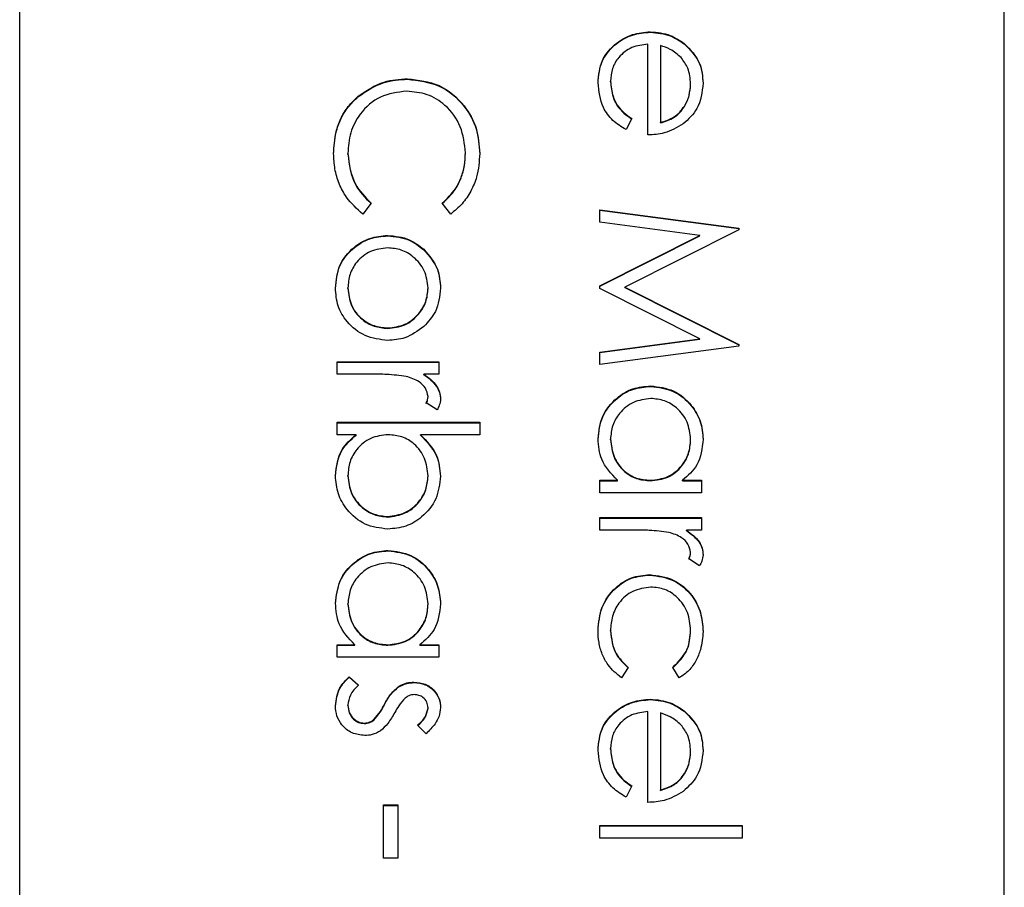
# Model space of a CAD drawing. Header units: millimetres. Extents: x 179 to 1964, y 94 to 1575.
# Tile 23 of 34: x 1778 to 1784, y 950.01 to 955.3. Entities that reach past the tile are written whole.
import ezdxf

# ---------------------------------------------------------------- set-up
doc = ezdxf.new("R2010")
doc.units = ezdxf.units.MM

msp = doc.modelspace()

# ---------------------------------------------------------------- linework, layer by layer
at = {"color": 7, "linetype": 'Continuous', "lineweight": 25}
for p, q in [((1778.0041, 925.3152), (1778.0041, 985.2934)), ((1784.0041, 927.3144), (1784.0041, 983.2941)), ((1781.8468, 955.2276), (1781.8468, 955.2303)), ((1781.8322, 954.601), (1781.8322, 955.1544)), ((1781.9082, 955.1464), (1781.9082, 954.6769)), ((1782.0534, 955.1564), (1782.0534, 955.1591)), ((1780.3674, 954.941), (1780.3674, 954.9437)), ((1781.6043, 954.926), (1781.6043, 954.9287)), ((1782.0927, 954.9108), (1782.0927, 954.9134)), ((1780.0655, 954.8337), (1780.0655, 954.8364)), ((1781.7345, 954.701), (1781.6991, 954.6335)), ((1781.9082, 954.6742), (1781.9082, 954.6769)), ((1780.0043, 954.4851), (1780.0043, 954.4878)), ((1780.7207, 954.4903), (1780.7207, 954.493)), ((1780.1454, 954.1855), (1780.095, 954.119)), ((1780.6305, 954.119), (1780.5796, 954.1855)), ((1781.5391, 954.1452), (1782.3858, 954.0335)), ((1781.5391, 954.0688), (1781.5391, 954.1452)), ((1781.5391, 954.1426), (1782.3858, 954.0308)), ((1782.1497, 953.9879), (1781.5391, 954.0688)), ((1782.3858, 954.0227), (1781.6911, 953.6732)), ((1782.3858, 954.0335), (1782.3858, 954.0227)), ((1780.2468, 953.9861), (1780.2468, 953.9888)), ((1781.5391, 953.6812), (1782.1497, 953.9879)), ((1781.5391, 953.6785), (1782.1497, 953.9852)), ((1782.1497, 953.9852), (1782.1497, 953.9879)), ((1780.4663, 953.9014), (1780.4663, 953.904)), ((1780.0043, 953.666), (1780.0043, 953.6687)), ((1780.4927, 953.666), (1780.4927, 953.6687)), ((1781.5391, 953.6641), (1781.5391, 953.6812)), ((1782.1484, 953.3586), (1781.5391, 953.6641)), ((1781.6911, 953.6732), (1782.3858, 953.3247)), ((1781.6911, 953.6705), (1781.6911, 953.6732)), ((1781.6911, 953.6705), (1782.3858, 953.322)), ((1780.2463, 953.4219), (1780.2463, 953.4246)), ((1781.5391, 953.2775), (1782.1484, 953.3586)), ((1781.5391, 953.2748), (1782.1484, 953.3559)), ((1782.1484, 953.3559), (1782.1484, 953.3586)), ((1782.3858, 953.3136), (1781.5391, 953.2012)), ((1782.3858, 953.3247), (1782.3858, 953.3136)), ((1781.5391, 953.2012), (1781.5391, 953.2775)), ((1779.9391, 953.1425), (1779.9391, 953.2184)), ((1779.9391, 953.2184), (1780.5579, 953.2184)), ((1779.9391, 953.2157), (1780.5579, 953.2157)), ((1780.5579, 953.2184), (1780.5579, 953.1425)), ((1780.1471, 953.1425), (1779.9391, 953.1425)), ((1780.5579, 953.1425), (1780.4668, 953.1425)), ((1780.4668, 953.1398), (1780.4668, 953.1425)), ((1781.8502, 953.0683), (1781.8502, 953.071)), ((1780.4927, 953.0033), (1780.4927, 953.006)), ((1780.5475, 952.9254), (1780.4817, 952.9672)), ((1779.9391, 952.8495), (1780.8075, 952.8495)), ((1779.9391, 952.7735), (1779.9391, 952.8495)), ((1779.9391, 952.8468), (1780.8075, 952.8468)), ((1780.8075, 952.8495), (1780.8075, 952.7735)), ((1780.0536, 952.7735), (1779.9391, 952.7735)), ((1780.0536, 952.7708), (1780.0536, 952.7735)), ((1780.8075, 952.7735), (1780.4456, 952.7735)), ((1780.4456, 952.7708), (1780.4456, 952.7735)), ((1781.6043, 952.7431), (1781.6043, 952.7458)), ((1782.0927, 952.7425), (1782.0927, 952.7452)), ((1780.0043, 952.5216), (1780.0043, 952.5243)), ((1780.4927, 952.5204), (1780.4927, 952.5231)), ((1781.5391, 952.4959), (1781.6462, 952.4959)), ((1781.5391, 952.42), (1781.5391, 952.4959)), ((1781.5391, 952.4932), (1781.6462, 952.4932)), ((1781.6462, 952.4932), (1781.6462, 952.4959)), ((1781.8471, 952.4932), (1781.8471, 952.4959)), ((1782.0434, 952.4959), (1782.1579, 952.4959)), ((1782.0434, 952.4932), (1782.0434, 952.4959)), ((1782.0434, 952.4932), (1782.1579, 952.4932)), ((1782.1579, 952.4959), (1782.1579, 952.42)), ((1782.1579, 952.42), (1781.5391, 952.42)), ((1780.2473, 952.2717), (1780.2473, 952.2744)), ((1781.5391, 952.1921), (1781.5391, 952.2681)), ((1781.5391, 952.2681), (1782.1579, 952.2681)), ((1781.5391, 952.2654), (1782.1579, 952.2654)), ((1782.1579, 952.2681), (1782.1579, 952.1921)), ((1781.7471, 952.1921), (1781.5391, 952.1921)), ((1782.1579, 952.1921), (1782.0668, 952.1921)), ((1782.0668, 952.1894), (1782.0668, 952.1921)), ((1780.2502, 952.0655), (1780.2502, 952.0682)), ((1782.0927, 952.0529), (1782.0927, 952.0556)), ((1782.1475, 951.9751), (1782.0817, 952.0168)), ((1781.8434, 951.9181), (1781.8434, 951.9208)), ((1780.0043, 951.7404), (1780.0043, 951.743)), ((1780.4927, 951.7397), (1780.4927, 951.7424)), ((1781.6043, 951.577), (1781.6043, 951.5797)), ((1782.0927, 951.5775), (1782.0927, 951.5802)), ((1779.9391, 951.4931), (1780.0462, 951.4931)), ((1779.9391, 951.4172), (1779.9391, 951.4931)), ((1779.9391, 951.4904), (1780.0462, 951.4904)), ((1780.0462, 951.4904), (1780.0462, 951.4931)), ((1780.2471, 951.4904), (1780.2471, 951.4931)), ((1780.4434, 951.4931), (1780.5579, 951.4931)), ((1780.4434, 951.4904), (1780.4434, 951.4931)), ((1780.4434, 951.4904), (1780.5579, 951.4904)), ((1780.5579, 951.4931), (1780.5579, 951.4172)), ((1780.5579, 951.4172), (1779.9391, 951.4172)), ((1781.7128, 951.3551), (1781.6711, 951.2915)), ((1782.0237, 951.2915), (1781.9842, 951.3551)), ((1780.0121, 951.2978), (1780.0694, 951.2475)), ((1780.0121, 951.2951), (1780.0121, 951.2978)), ((1780.0121, 951.2951), (1780.0694, 951.2448)), ((1780.4064, 951.2626), (1780.4064, 951.2653)), ((1780.3111, 951.2343), (1780.3111, 951.237)), ((1780.0043, 951.1222), (1780.0043, 951.1249)), ((1780.2266, 951.1276), (1780.2266, 951.1303)), ((1781.8468, 951.1586), (1781.8468, 951.1613)), ((1780.4927, 951.1063), (1780.4927, 951.109)), ((1781.8322, 950.5319), (1781.8322, 951.0853)), ((1781.9082, 951.0774), (1781.9082, 950.6079)), ((1782.0534, 951.0874), (1782.0534, 951.0901)), ((1780.1038, 951.013), (1780.1038, 951.0157)), ((1780.1628, 951.0339), (1780.1628, 951.0366)), ((1780.4807, 950.9506), (1780.4276, 951.0021)), ((1781.6043, 950.857), (1781.6043, 950.8597)), ((1782.0927, 950.8417), (1782.0927, 950.8444)), ((1781.7345, 950.632), (1781.6991, 950.5645)), ((1781.9082, 950.6052), (1781.9082, 950.6079)), ((1780.2214, 950.191), (1780.2214, 950.5166)), ((1780.2214, 950.5166), (1780.3082, 950.5166)), ((1780.2214, 950.5139), (1780.3082, 950.5139)), ((1780.3082, 950.5166), (1780.3082, 950.191)), ((1781.5391, 950.3149), (1781.5391, 950.3909)), ((1781.5391, 950.3909), (1782.4075, 950.3909)), ((1781.5391, 950.3882), (1782.4075, 950.3882)), ((1782.4075, 950.3909), (1782.4075, 950.3149)), ((1782.4075, 950.3149), (1781.5391, 950.3149)), ((1780.3082, 950.191), (1780.2214, 950.191))]:
    msp.add_line(p, q, dxfattribs=at)
for points, knots in [([(1781.5283, 954.9192), (1781.5325, 954.9663), (1781.541, 955.0602), (1781.6313, 955.1614), (1781.737, 955.2202), (1781.8102, 955.2269), (1781.8468, 955.2303)], [0, 0, 0, 0, 0.279885, 0.558859, 0.779462, 1, 1, 1, 1]), ([(1781.5283, 954.9165), (1781.5325, 954.9636), (1781.541, 955.0575), (1781.6313, 955.1587), (1781.737, 955.2175), (1781.8102, 955.2243), (1781.8468, 955.2276)], [0, 0, 0, 0, 0.279885, 0.558859, 0.779462, 1, 1, 1, 1]), ([(1781.8468, 955.2303), (1781.8888, 955.2266), (1781.964, 955.2198), (1782.026, 955.1777), (1782.0534, 955.1591)], [0, 0, 0, 0, 0.5594271, 1, 1, 1, 1]), ([(1781.8468, 955.2276), (1781.8888, 955.2239), (1781.964, 955.2171), (1782.026, 955.175), (1782.0534, 955.1564)], [0, 0, 0, 0, 0.559427, 1, 1, 1, 1]), ([(1781.8322, 955.1544), (1781.7987, 955.1505), (1781.7317, 955.1427), (1781.6559, 955.0828), (1781.6107, 955.0078), (1781.6064, 954.9551), (1781.6043, 954.9287)], [0, 0, 0, 0, 0.279963, 0.559359, 0.779526, 1, 1, 1, 1]), ([(1782.0347, 955.0728), (1782.0138, 955.0913), (1781.9764, 955.1243), (1781.9291, 955.1396), (1781.9082, 955.1464)], [0, 0, 0, 0, 0.558795, 1, 1, 1, 1]), ([(1782.0534, 955.1591), (1782.0908, 955.1211), (1782.1577, 955.0532), (1782.1653, 954.9589), (1782.1687, 954.9173)], [0, 0, 0, 0, 0.558577, 1, 1, 1, 1]), ([(1782.0534, 955.1564), (1782.0908, 955.1184), (1782.1577, 955.0505), (1782.1653, 954.9562), (1782.1687, 954.9147)], [0, 0, 0, 0, 0.558577, 1, 1, 1, 1]), ([(1782.0927, 954.9134), (1782.0899, 954.9463), (1782.0848, 955.0049), (1782.05, 955.0521), (1782.0347, 955.0728)], [0, 0, 0, 0, 0.559458, 1, 1, 1, 1]), ([(1780.0655, 954.8364), (1780.1168, 954.8714), (1780.2085, 954.934), (1780.3188, 954.9407), (1780.3674, 954.9437)], [0, 0, 0, 0, 0.559029, 1, 1, 1, 1]), ([(1780.0655, 954.8337), (1780.1168, 954.8687), (1780.2085, 954.9313), (1780.3188, 954.938), (1780.3674, 954.941)], [0, 0, 0, 0, 0.559029, 1, 1, 1, 1]), ([(1780.3674, 954.9437), (1780.4338, 954.936), (1780.5665, 954.9205), (1780.7118, 954.7953), (1780.7959, 954.6446), (1780.8037, 954.5404), (1780.8075, 954.4883)], [0, 0, 0, 0, 0.279512, 0.55908, 0.779374, 1, 1, 1, 1]), ([(1780.3674, 954.941), (1780.4338, 954.9333), (1780.5665, 954.9178), (1780.7118, 954.7926), (1780.7959, 954.6419), (1780.8037, 954.5377), (1780.8075, 954.4856)], [0, 0, 0, 0, 0.279512, 0.55908, 0.779374, 1, 1, 1, 1]), ([(1781.6991, 954.6335), (1781.6711, 954.6508), (1781.6151, 954.6853), (1781.5432, 954.7826), (1781.534, 954.8674), (1781.5283, 954.9192)], [0, 0, 0, 0, 0.280919, 0.561407, 1, 1, 1, 1]), ([(1781.6043, 954.9287), (1781.6073, 954.8975), (1781.6123, 954.8462), (1781.6435, 954.7807), (1781.6846, 954.7354), (1781.7179, 954.7125), (1781.7345, 954.701)], [0, 0, 0, 0, 0.339465, 0.559626, 0.779498, 1, 1, 1, 1]), ([(1781.6043, 954.926), (1781.6073, 954.8949), (1781.6123, 954.8435), (1781.6435, 954.778), (1781.6846, 954.7327), (1781.7179, 954.7098), (1781.7345, 954.6983)], [0, 0, 0, 0, 0.339465, 0.559626, 0.779498, 1, 1, 1, 1]), ([(1781.9082, 954.6769), (1781.9375, 954.6862), (1781.996, 954.7048), (1782.0549, 954.7697), (1782.0871, 954.8418), (1782.0908, 954.8896), (1782.0927, 954.9134)], [0, 0, 0, 0, 0.280138, 0.559194, 0.779598, 1, 1, 1, 1]), ([(1781.9082, 954.6742), (1781.9375, 954.6835), (1781.996, 954.7021), (1782.0549, 954.767), (1782.0871, 954.8391), (1782.0908, 954.8869), (1782.0927, 954.9108)], [0, 0, 0, 0, 0.2801382, 0.5591944, 0.7795977, 1, 1, 1, 1]), ([(1782.1687, 954.9173), (1782.1623, 954.8624), (1782.151, 954.764), (1782.0788, 954.6976), (1782.0469, 954.6683)], [0, 0, 0, 0, 0.558919, 1, 1, 1, 1]), ([(1780.3616, 954.8677), (1780.3069, 954.8613), (1780.1973, 954.8484), (1780.0793, 954.7423), (1780.0133, 954.6166), (1780.0073, 954.5307), (1780.0043, 954.4878)], [0, 0, 0, 0, 0.279434, 0.558921, 0.779283, 1, 1, 1, 1]), ([(1780.7207, 954.493), (1780.7145, 954.5471), (1780.7021, 954.6552), (1780.6102, 954.7812), (1780.4894, 954.8562), (1780.4042, 954.8639), (1780.3616, 954.8677)], [0, 0, 0, 0, 0.279856, 0.559519, 0.779686, 1, 1, 1, 1]), ([(1779.9174, 954.4873), (1779.9199, 954.5318), (1779.924, 954.6052), (1779.9588, 954.7017), (1780.0032, 954.7765), (1780.0447, 954.8164), (1780.0655, 954.8364)], [0, 0, 0, 0, 0.339838, 0.559927, 0.779959, 1, 1, 1, 1]), ([(1779.9174, 954.4846), (1779.9199, 954.5291), (1779.924, 954.6025), (1779.9588, 954.699), (1780.0032, 954.7738), (1780.0447, 954.8137), (1780.0655, 954.8337)], [0, 0, 0, 0, 0.339838, 0.559927, 0.779959, 1, 1, 1, 1]), ([(1782.0469, 954.6683), (1782.0097, 954.6463), (1781.9431, 954.6068), (1781.8662, 954.6028), (1781.8322, 954.601)], [0, 0, 0, 0, 0.558897, 1, 1, 1, 1]), ([(1780.095, 954.119), (1780.0589, 954.1513), (1779.9994, 954.2045), (1779.9484, 954.3037), (1779.9216, 954.3937), (1779.9188, 954.4561), (1779.9174, 954.4873)], [0, 0, 0, 0, 0.339341, 0.559515, 0.77972, 1, 1, 1, 1]), ([(1780.0043, 954.4878), (1780.0123, 954.4223), (1780.0266, 954.3052), (1780.109, 954.2221), (1780.1454, 954.1855)], [0, 0, 0, 0, 0.558772, 1, 1, 1, 1]), ([(1780.0043, 954.4851), (1780.0123, 954.4196), (1780.0266, 954.3025), (1780.109, 954.2195), (1780.1454, 954.1828)], [0, 0, 0, 0, 0.558772, 1, 1, 1, 1]), ([(1780.5796, 954.1855), (1780.6084, 954.2131), (1780.6559, 954.2587), (1780.696, 954.3414), (1780.7173, 954.4159), (1780.7195, 954.4673), (1780.7207, 954.493)], [0, 0, 0, 0, 0.339327, 0.559466, 0.779727, 1, 1, 1, 1]), ([(1780.5796, 954.1828), (1780.6084, 954.2104), (1780.6559, 954.256), (1780.696, 954.3387), (1780.7173, 954.4132), (1780.7195, 954.4646), (1780.7207, 954.4903)], [0, 0, 0, 0, 0.339327, 0.559466, 0.779727, 1, 1, 1, 1]), ([(1780.8075, 954.4883), (1780.8042, 954.4399), (1780.7988, 954.3602), (1780.7551, 954.2576), (1780.7029, 954.1789), (1780.6546, 954.139), (1780.6305, 954.119)], [0, 0, 0, 0, 0.3396898, 0.5598397, 0.7799301, 1, 1, 1, 1]), ([(1779.9283, 953.6684), (1779.9331, 953.7158), (1779.9426, 953.8105), (1780.0305, 953.9148), (1780.1355, 953.9786), (1780.2097, 953.9854), (1780.2468, 953.9888)], [0, 0, 0, 0, 0.279776, 0.559179, 0.779592, 1, 1, 1, 1]), ([(1779.9283, 953.6657), (1779.9331, 953.7131), (1779.9426, 953.8078), (1780.0305, 953.9121), (1780.1355, 953.9759), (1780.2097, 953.9827), (1780.2468, 953.9861)], [0, 0, 0, 0, 0.279776, 0.559179, 0.779592, 1, 1, 1, 1]), ([(1780.2468, 953.9888), (1780.2924, 953.9843), (1780.3739, 953.9763), (1780.438, 953.9262), (1780.4663, 953.904)], [0, 0, 0, 0, 0.5592851, 1, 1, 1, 1]), ([(1780.2468, 953.9861), (1780.2924, 953.9816), (1780.3739, 953.9736), (1780.438, 953.9235), (1780.4663, 953.9014)], [0, 0, 0, 0, 0.559285, 1, 1, 1, 1]), ([(1780.2463, 953.9129), (1780.2105, 953.9083), (1780.139, 953.8993), (1780.0579, 953.8347), (1780.0118, 953.7531), (1780.0068, 953.6969), (1780.0043, 953.6687)], [0, 0, 0, 0, 0.279618, 0.559167, 0.779512, 1, 1, 1, 1]), ([(1780.4927, 953.6687), (1780.4883, 953.7049), (1780.4795, 953.7772), (1780.4119, 953.8563), (1780.3316, 953.9055), (1780.2747, 953.9104), (1780.2463, 953.9129)], [0, 0, 0, 0, 0.279484, 0.559256, 0.779547, 1, 1, 1, 1]), ([(1780.4663, 953.904), (1780.4994, 953.8658), (1780.5588, 953.7974), (1780.5657, 953.7079), (1780.5687, 953.6684)], [0, 0, 0, 0, 0.55888, 1, 1, 1, 1]), ([(1780.4663, 953.9014), (1780.4994, 953.8631), (1780.5588, 953.7948), (1780.5657, 953.7052), (1780.5687, 953.6657)], [0, 0, 0, 0, 0.55888, 1, 1, 1, 1]), ([(1780.2468, 953.3486), (1780.1998, 953.3544), (1780.1056, 953.3661), (1779.9999, 953.4513), (1779.9368, 953.5571), (1779.9311, 953.6313), (1779.9283, 953.6684)], [0, 0, 0, 0, 0.279521, 0.559381, 0.779507, 1, 1, 1, 1]), ([(1780.0043, 953.6687), (1780.0084, 953.6329), (1780.0165, 953.5612), (1780.0811, 953.4801), (1780.1619, 953.4328), (1780.2182, 953.4273), (1780.2463, 953.4246)], [0, 0, 0, 0, 0.279745, 0.559113, 0.779606, 1, 1, 1, 1]), ([(1780.0043, 953.666), (1780.0084, 953.6302), (1780.0165, 953.5585), (1780.0811, 953.4774), (1780.1619, 953.4301), (1780.2182, 953.4246), (1780.2463, 953.4219)], [0, 0, 0, 0, 0.279745, 0.559113, 0.779606, 1, 1, 1, 1]), ([(1780.2463, 953.4246), (1780.2825, 953.4287), (1780.3549, 953.4371), (1780.4345, 953.5039), (1780.4849, 953.5835), (1780.4901, 953.6403), (1780.4927, 953.6687)], [0, 0, 0, 0, 0.279586, 0.559398, 0.779653, 1, 1, 1, 1]), ([(1780.2463, 953.4219), (1780.2825, 953.426), (1780.3549, 953.4344), (1780.4345, 953.5012), (1780.4849, 953.5808), (1780.4901, 953.6376), (1780.4927, 953.666)], [0, 0, 0, 0, 0.279586, 0.559398, 0.779653, 1, 1, 1, 1]), ([(1780.5687, 953.6684), (1780.5635, 953.6182), (1780.5541, 953.5284), (1780.4935, 953.4625), (1780.4668, 953.4334)], [0, 0, 0, 0, 0.559182, 1, 1, 1, 1]), ([(1780.4668, 953.4334), (1780.4299, 953.4061), (1780.364, 953.3572), (1780.2827, 953.3512), (1780.2468, 953.3486)], [0, 0, 0, 0, 0.559216, 1, 1, 1, 1]), ([(1780.3594, 953.1289), (1780.32, 953.1339), (1780.2494, 953.1428), (1780.1784, 953.1426), (1780.1471, 953.1425)], [0, 0, 0, 0, 0.559636, 1, 1, 1, 1]), ([(1780.4927, 953.006), (1780.4888, 953.0239), (1780.481, 953.0598), (1780.4312, 953.1058), (1780.3867, 953.1201), (1780.3594, 953.1289)], [0, 0, 0, 0, 0.278336, 0.558768, 1, 1, 1, 1]), ([(1780.4668, 953.1425), (1780.4958, 953.1212), (1780.5364, 953.0916), (1780.565, 953.0334), (1780.5675, 953.0055), (1780.5687, 952.9916)], [0, 0, 0, 0, 0.5587877, 0.7794811, 1, 1, 1, 1]), ([(1780.4668, 953.1398), (1780.4958, 953.1185), (1780.5364, 953.0889), (1780.565, 953.0307), (1780.5675, 953.0028), (1780.5687, 952.9889)], [0, 0, 0, 0, 0.558788, 0.779481, 1, 1, 1, 1]), ([(1781.5283, 952.7486), (1781.5338, 952.7961), (1781.545, 952.8912), (1781.6325, 952.9964), (1781.7381, 953.0614), (1781.8128, 953.0678), (1781.8502, 953.071)], [0, 0, 0, 0, 0.2795734, 0.559333, 0.7795891, 1, 1, 1, 1]), ([(1781.5283, 952.7459), (1781.5338, 952.7934), (1781.545, 952.8885), (1781.6325, 952.9937), (1781.7381, 953.0587), (1781.8128, 953.0651), (1781.8502, 953.0683)], [0, 0, 0, 0, 0.279573, 0.559333, 0.779589, 1, 1, 1, 1]), ([(1781.8502, 953.071), (1781.8976, 953.0651), (1781.9925, 953.0534), (1782.0957, 952.9638), (1782.1592, 952.8579), (1782.1655, 952.7834), (1782.1687, 952.7462)], [0, 0, 0, 0, 0.279413, 0.559191, 0.779548, 1, 1, 1, 1]), ([(1781.8502, 953.0683), (1781.8976, 953.0625), (1781.9925, 953.0507), (1782.0957, 952.9611), (1782.1592, 952.8553), (1782.1655, 952.7807), (1782.1687, 952.7435)], [0, 0, 0, 0, 0.279413, 0.559191, 0.779548, 1, 1, 1, 1]), ([(1780.4817, 952.9672), (1780.4849, 952.9741), (1780.4907, 952.9865), (1780.4921, 953), (1780.4927, 953.006)], [0, 0, 0, 0, 0.560396, 1, 1, 1, 1]), ([(1780.4817, 952.9645), (1780.4849, 952.9714), (1780.4907, 952.9838), (1780.4921, 952.9973), (1780.4927, 953.0033)], [0, 0, 0, 0, 0.5603957, 1, 1, 1, 1]), ([(1780.5687, 952.9916), (1780.5671, 952.9784), (1780.5643, 952.9549), (1780.5527, 952.9345), (1780.5475, 952.9254)], [0, 0, 0, 0, 0.559243, 1, 1, 1, 1]), ([(1781.8493, 952.9951), (1781.8132, 952.9899), (1781.7409, 952.9797), (1781.6603, 952.9131), (1781.6126, 952.8313), (1781.607, 952.7743), (1781.6043, 952.7458)], [0, 0, 0, 0, 0.279429, 0.559146, 0.77957, 1, 1, 1, 1]), ([(1782.0927, 952.7452), (1782.0885, 952.7814), (1782.0801, 952.8539), (1782.0156, 952.9363), (1781.9347, 952.9858), (1781.8778, 952.992), (1781.8493, 952.9951)], [0, 0, 0, 0, 0.279767, 0.559291, 0.779719, 1, 1, 1, 1]), ([(1779.9283, 952.5236), (1779.9347, 952.5793), (1779.9462, 952.6789), (1780.0208, 952.7446), (1780.0536, 952.7735)], [0, 0, 0, 0, 0.558922, 1, 1, 1, 1]), ([(1779.9283, 952.5209), (1779.9347, 952.5766), (1779.9462, 952.6762), (1780.0208, 952.7419), (1780.0536, 952.7708)], [0, 0, 0, 0, 0.558922, 1, 1, 1, 1]), ([(1780.2497, 952.7735), (1780.213, 952.7695), (1780.1397, 952.7613), (1780.0587, 952.6932), (1780.0112, 952.6105), (1780.0066, 952.5531), (1780.0043, 952.5243)], [0, 0, 0, 0, 0.279639, 0.559192, 0.779512, 1, 1, 1, 1]), ([(1780.4927, 952.5231), (1780.4883, 952.5594), (1780.4793, 952.6319), (1780.4174, 952.7166), (1780.3356, 952.7661), (1780.2783, 952.771), (1780.2497, 952.7735)], [0, 0, 0, 0, 0.279786, 0.559477, 0.779627, 1, 1, 1, 1]), ([(1780.4456, 952.7735), (1780.4848, 952.7339), (1780.5548, 952.6629), (1780.5645, 952.5646), (1780.5687, 952.5213)], [0, 0, 0, 0, 0.559294, 1, 1, 1, 1]), ([(1780.4456, 952.7708), (1780.4848, 952.7312), (1780.5548, 952.6602), (1780.5645, 952.5619), (1780.5687, 952.5186)], [0, 0, 0, 0, 0.559294, 1, 1, 1, 1]), ([(1781.6462, 952.4959), (1781.6081, 952.536), (1781.54, 952.6077), (1781.5319, 952.7054), (1781.5283, 952.7486)], [0, 0, 0, 0, 0.558763, 1, 1, 1, 1]), ([(1781.6043, 952.7458), (1781.6086, 952.7096), (1781.6174, 952.6371), (1781.6795, 952.5526), (1781.7613, 952.5034), (1781.8185, 952.4984), (1781.8471, 952.4959)], [0, 0, 0, 0, 0.279822, 0.559387, 0.779603, 1, 1, 1, 1]), ([(1781.6043, 952.7431), (1781.6086, 952.7069), (1781.6174, 952.6344), (1781.6795, 952.5499), (1781.7613, 952.5007), (1781.8185, 952.4957), (1781.8471, 952.4932)], [0, 0, 0, 0, 0.2798222, 0.5593866, 0.7796028, 1, 1, 1, 1]), ([(1781.8471, 952.4959), (1781.8838, 952.5), (1781.9572, 952.5081), (1782.0379, 952.5765), (1782.0859, 952.6589), (1782.0905, 952.7164), (1782.0927, 952.7452)], [0, 0, 0, 0, 0.2796602, 0.5592103, 0.7794872, 1, 1, 1, 1]), ([(1781.8471, 952.4932), (1781.8838, 952.4973), (1781.9572, 952.5054), (1782.0379, 952.5738), (1782.0859, 952.6562), (1782.0905, 952.7137), (1782.0927, 952.7425)], [0, 0, 0, 0, 0.27966, 0.55921, 0.779487, 1, 1, 1, 1]), ([(1782.1687, 952.7462), (1782.1624, 952.6904), (1782.1511, 952.5905), (1782.0763, 952.5249), (1782.0434, 952.4959)], [0, 0, 0, 0, 0.559062, 1, 1, 1, 1]), ([(1780.2473, 952.1984), (1780.1998, 952.2043), (1780.1047, 952.2159), (1780.0014, 952.3057), (1779.9378, 952.4117), (1779.9315, 952.4863), (1779.9283, 952.5236)], [0, 0, 0, 0, 0.279433, 0.559216, 0.779559, 1, 1, 1, 1]), ([(1780.0043, 952.5243), (1780.0085, 952.4881), (1780.0169, 952.4156), (1780.0813, 952.3333), (1780.162, 952.2837), (1780.2189, 952.2775), (1780.2473, 952.2744)], [0, 0, 0, 0, 0.279756, 0.559279, 0.779725, 1, 1, 1, 1]), ([(1780.0043, 952.5216), (1780.0085, 952.4854), (1780.0169, 952.4129), (1780.0813, 952.3306), (1780.162, 952.281), (1780.2189, 952.2748), (1780.2473, 952.2717)], [0, 0, 0, 0, 0.2797561, 0.5592787, 0.779725, 1, 1, 1, 1]), ([(1780.2473, 952.2744), (1780.2834, 952.2795), (1780.3556, 952.2899), (1780.4365, 952.3561), (1780.4843, 952.4378), (1780.4899, 952.4947), (1780.4927, 952.5231)], [0, 0, 0, 0, 0.279403, 0.559104, 0.779552, 1, 1, 1, 1]), ([(1780.5687, 952.5213), (1780.5632, 952.4737), (1780.5521, 952.3786), (1780.4647, 952.2735), (1780.3594, 952.2081), (1780.2847, 952.2016), (1780.2473, 952.1984)], [0, 0, 0, 0, 0.279577, 0.559334, 0.779604, 1, 1, 1, 1]), ([(1780.2473, 952.2717), (1780.2834, 952.2769), (1780.3556, 952.2872), (1780.4365, 952.3534), (1780.4843, 952.4351), (1780.4899, 952.492), (1780.4927, 952.5204)], [0, 0, 0, 0, 0.279403, 0.559104, 0.779552, 1, 1, 1, 1]), ([(1781.9594, 952.1785), (1781.92, 952.1835), (1781.8494, 952.1925), (1781.7784, 952.1922), (1781.7471, 952.1921)], [0, 0, 0, 0, 0.559636, 1, 1, 1, 1]), ([(1782.0927, 952.0556), (1782.0888, 952.0735), (1782.081, 952.1094), (1782.0312, 952.1555), (1781.9867, 952.1698), (1781.9594, 952.1785)], [0, 0, 0, 0, 0.278336, 0.558768, 1, 1, 1, 1]), ([(1782.0668, 952.1921), (1782.0958, 952.1709), (1782.1364, 952.1412), (1782.165, 952.0831), (1782.1675, 952.0552), (1782.1687, 952.0412)], [0, 0, 0, 0, 0.558788, 0.779481, 1, 1, 1, 1]), ([(1782.0668, 952.1894), (1782.0958, 952.1682), (1782.1364, 952.1385), (1782.165, 952.0804), (1782.1675, 952.0525), (1782.1687, 952.0385)], [0, 0, 0, 0, 0.558788, 0.779481, 1, 1, 1, 1]), ([(1779.9283, 951.7458), (1779.9338, 951.7933), (1779.945, 951.8884), (1780.0325, 951.9936), (1780.1381, 952.0586), (1780.2128, 952.065), (1780.2502, 952.0682)], [0, 0, 0, 0, 0.279573, 0.559333, 0.779589, 1, 1, 1, 1]), ([(1779.9283, 951.7431), (1779.9338, 951.7906), (1779.945, 951.8857), (1780.0325, 951.9909), (1780.1381, 952.0559), (1780.2128, 952.0623), (1780.2502, 952.0655)], [0, 0, 0, 0, 0.279573, 0.559333, 0.779589, 1, 1, 1, 1]), ([(1780.2502, 952.0682), (1780.2976, 952.0624), (1780.3925, 952.0506), (1780.4957, 951.961), (1780.5592, 951.8552), (1780.5655, 951.7806), (1780.5687, 951.7434)], [0, 0, 0, 0, 0.279413, 0.559191, 0.779548, 1, 1, 1, 1]), ([(1780.2502, 952.0655), (1780.2976, 952.0597), (1780.3925, 952.0479), (1780.4957, 951.9583), (1780.5592, 951.8525), (1780.5655, 951.778), (1780.5687, 951.7407)], [0, 0, 0, 0, 0.279413, 0.559191, 0.779548, 1, 1, 1, 1]), ([(1782.0817, 952.0168), (1782.0849, 952.0237), (1782.0907, 952.0361), (1782.0921, 952.0497), (1782.0927, 952.0556)], [0, 0, 0, 0, 0.5603957, 1, 1, 1, 1]), ([(1782.0817, 952.0141), (1782.0849, 952.0211), (1782.0907, 952.0334), (1782.0921, 952.047), (1782.0927, 952.0529)], [0, 0, 0, 0, 0.560396, 1, 1, 1, 1]), ([(1782.1687, 952.0412), (1782.1671, 952.0281), (1782.1643, 952.0046), (1782.1527, 951.9841), (1782.1475, 951.9751)], [0, 0, 0, 0, 0.559243, 1, 1, 1, 1]), ([(1780.2493, 951.9923), (1780.2132, 951.9872), (1780.1409, 951.9769), (1780.0603, 951.9103), (1780.0126, 951.8285), (1780.007, 951.7715), (1780.0043, 951.743)], [0, 0, 0, 0, 0.279429, 0.559146, 0.77957, 1, 1, 1, 1]), ([(1780.4927, 951.7424), (1780.4885, 951.7786), (1780.4801, 951.8511), (1780.4156, 951.9335), (1780.3347, 951.983), (1780.2778, 951.9892), (1780.2493, 951.9923)], [0, 0, 0, 0, 0.279767, 0.559291, 0.779719, 1, 1, 1, 1]), ([(1781.5283, 951.5809), (1781.5327, 951.6295), (1781.5416, 951.7265), (1781.6236, 951.839), (1781.7291, 951.9098), (1781.8053, 951.9172), (1781.8434, 951.9208)], [0, 0, 0, 0, 0.280077, 0.559647, 0.779819, 1, 1, 1, 1]), ([(1781.5283, 951.5782), (1781.5327, 951.6268), (1781.5416, 951.7238), (1781.6236, 951.8363), (1781.7291, 951.9071), (1781.8053, 951.9145), (1781.8434, 951.9181)], [0, 0, 0, 0, 0.280077, 0.559647, 0.779819, 1, 1, 1, 1]), ([(1781.8434, 951.9208), (1781.8929, 951.9142), (1781.9919, 951.9009), (1782.1003, 951.8062), (1782.1597, 951.6915), (1782.1657, 951.6136), (1782.1687, 951.5746)], [0, 0, 0, 0, 0.279381, 0.558782, 0.779281, 1, 1, 1, 1]), ([(1781.8434, 951.9181), (1781.8929, 951.9115), (1781.9919, 951.8982), (1782.1003, 951.8035), (1782.1597, 951.6888), (1782.1657, 951.6109), (1782.1687, 951.5719)], [0, 0, 0, 0, 0.279381, 0.558782, 0.779281, 1, 1, 1, 1]), ([(1781.8502, 951.8449), (1781.8126, 951.8396), (1781.7373, 951.8289), (1781.6552, 951.7564), (1781.6109, 951.6686), (1781.6065, 951.6094), (1781.6043, 951.5797)], [0, 0, 0, 0, 0.279332, 0.558778, 0.779267, 1, 1, 1, 1]), ([(1782.0927, 951.5802), (1782.0893, 951.6178), (1782.0826, 951.693), (1782.0198, 951.7804), (1781.9387, 951.8362), (1781.8797, 951.842), (1781.8502, 951.8449)], [0, 0, 0, 0, 0.280136, 0.559769, 0.77989, 1, 1, 1, 1]), ([(1780.0462, 951.4931), (1780.0081, 951.5332), (1779.94, 951.6049), (1779.9319, 951.7026), (1779.9283, 951.7458)], [0, 0, 0, 0, 0.558763, 1, 1, 1, 1]), ([(1780.0043, 951.743), (1780.0086, 951.7068), (1780.0174, 951.6343), (1780.0795, 951.5498), (1780.1613, 951.5006), (1780.2185, 951.4956), (1780.2471, 951.4931)], [0, 0, 0, 0, 0.279822, 0.559387, 0.779603, 1, 1, 1, 1]), ([(1780.0043, 951.7404), (1780.0086, 951.7041), (1780.0174, 951.6316), (1780.0795, 951.5471), (1780.1613, 951.4979), (1780.2185, 951.4929), (1780.2471, 951.4904)], [0, 0, 0, 0, 0.279822, 0.559387, 0.779603, 1, 1, 1, 1]), ([(1780.2471, 951.4931), (1780.2838, 951.4972), (1780.3572, 951.5053), (1780.4379, 951.5737), (1780.4859, 951.6561), (1780.4905, 951.7136), (1780.4927, 951.7424)], [0, 0, 0, 0, 0.27966, 0.55921, 0.779487, 1, 1, 1, 1]), ([(1780.2471, 951.4904), (1780.2838, 951.4945), (1780.3572, 951.5026), (1780.4379, 951.571), (1780.4859, 951.6534), (1780.4905, 951.7109), (1780.4927, 951.7397)], [0, 0, 0, 0, 0.27966, 0.55921, 0.779487, 1, 1, 1, 1]), ([(1780.5687, 951.7434), (1780.5624, 951.6876), (1780.5511, 951.5877), (1780.4763, 951.5221), (1780.4434, 951.4931)], [0, 0, 0, 0, 0.559062, 1, 1, 1, 1]), ([(1781.6711, 951.2915), (1781.6414, 951.316), (1781.5925, 951.3563), (1781.5521, 951.4351), (1781.5314, 951.5067), (1781.5293, 951.5562), (1781.5283, 951.5809)], [0, 0, 0, 0, 0.338983, 0.559249, 0.779562, 1, 1, 1, 1]), ([(1781.6043, 951.5797), (1781.6102, 951.5305), (1781.6209, 951.4424), (1781.6847, 951.3818), (1781.7128, 951.3551)], [0, 0, 0, 0, 0.558788, 1, 1, 1, 1]), ([(1781.6043, 951.577), (1781.6102, 951.5278), (1781.6209, 951.4397), (1781.6847, 951.3791), (1781.7128, 951.3524)], [0, 0, 0, 0, 0.558788, 1, 1, 1, 1]), ([(1781.9842, 951.3551), (1782.0195, 951.3902), (1782.0827, 951.4532), (1782.0897, 951.5413), (1782.0927, 951.5802)], [0, 0, 0, 0, 0.558451, 1, 1, 1, 1]), ([(1781.9842, 951.3524), (1782.0195, 951.3875), (1782.0827, 951.4505), (1782.0897, 951.5386), (1782.0927, 951.5775)], [0, 0, 0, 0, 0.558451, 1, 1, 1, 1]), ([(1782.1687, 951.5746), (1782.1655, 951.5369), (1782.1603, 951.4747), (1782.1264, 951.3945), (1782.0844, 951.3332), (1782.0439, 951.3054), (1782.0237, 951.2915)], [0, 0, 0, 0, 0.339714, 0.560013, 0.780007, 1, 1, 1, 1]), ([(1779.9283, 951.121), (1779.9332, 951.1594), (1779.942, 951.228), (1779.9906, 951.2765), (1780.0121, 951.2978)], [0, 0, 0, 0, 0.559289, 1, 1, 1, 1]), ([(1779.9283, 951.1183), (1779.9332, 951.1567), (1779.942, 951.2253), (1779.9906, 951.2738), (1780.0121, 951.2951)], [0, 0, 0, 0, 0.559289, 1, 1, 1, 1]), ([(1780.0694, 951.2475), (1780.0498, 951.2283), (1780.0148, 951.194), (1780.0075, 951.146), (1780.0043, 951.1249)], [0, 0, 0, 0, 0.560833, 1, 1, 1, 1]), ([(1780.3111, 951.237), (1780.3278, 951.2462), (1780.3576, 951.2626), (1780.3915, 951.2645), (1780.4064, 951.2653)], [0, 0, 0, 0, 0.559587, 1, 1, 1, 1]), ([(1780.3111, 951.2343), (1780.3278, 951.2435), (1780.3576, 951.2599), (1780.3915, 951.2618), (1780.4064, 951.2626)], [0, 0, 0, 0, 0.559587, 1, 1, 1, 1]), ([(1780.4064, 951.2653), (1780.4301, 951.263), (1780.4774, 951.2585), (1780.5316, 951.2173), (1780.5643, 951.1647), (1780.5672, 951.1276), (1780.5687, 951.109)], [0, 0, 0, 0, 0.279936, 0.559437, 0.779611, 1, 1, 1, 1]), ([(1780.4064, 951.2626), (1780.4301, 951.2603), (1780.4774, 951.2558), (1780.5316, 951.2146), (1780.5643, 951.162), (1780.5672, 951.1249), (1780.5687, 951.1063)], [0, 0, 0, 0, 0.279936, 0.559437, 0.779611, 1, 1, 1, 1]), ([(1780.2266, 951.1303), (1780.2392, 951.1529), (1780.2617, 951.193), (1780.296, 951.2236), (1780.3111, 951.237)], [0, 0, 0, 0, 0.560659, 1, 1, 1, 1]), ([(1780.2266, 951.1276), (1780.2392, 951.1502), (1780.2617, 951.1904), (1780.296, 951.2209), (1780.3111, 951.2343)], [0, 0, 0, 0, 0.560659, 1, 1, 1, 1]), ([(1780.4095, 951.1893), (1780.398, 951.1879), (1780.3775, 951.1854), (1780.3607, 951.1735), (1780.3533, 951.1683)], [0, 0, 0, 0, 0.559054, 1, 1, 1, 1]), ([(1780.4927, 951.109), (1780.4911, 951.121), (1780.488, 951.1451), (1780.4646, 951.1706), (1780.4378, 951.1868), (1780.4189, 951.1885), (1780.4095, 951.1893)], [0, 0, 0, 0, 0.279313, 0.559072, 0.779518, 1, 1, 1, 1]), ([(1780.107, 950.9398), (1780.0804, 950.9428), (1780.0271, 950.949), (1779.9681, 950.9982), (1779.9332, 951.0582), (1779.9299, 951.1001), (1779.9283, 951.121)], [0, 0, 0, 0, 0.279548, 0.559226, 0.779475, 1, 1, 1, 1]), ([(1780.0043, 951.1249), (1780.0058, 951.1095), (1780.0089, 951.0788), (1780.035, 951.0434), (1780.0676, 951.0197), (1780.0917, 951.017), (1780.1038, 951.0157)], [0, 0, 0, 0, 0.279988, 0.559745, 0.779963, 1, 1, 1, 1]), ([(1780.0043, 951.1222), (1780.0058, 951.1068), (1780.0089, 951.0761), (1780.035, 951.0407), (1780.0676, 951.017), (1780.0917, 951.0144), (1780.1038, 951.013)], [0, 0, 0, 0, 0.279988, 0.559745, 0.779963, 1, 1, 1, 1]), ([(1780.1628, 951.0366), (1780.1766, 951.0528), (1780.2013, 951.0818), (1780.2189, 951.1155), (1780.2266, 951.1303)], [0, 0, 0, 0, 0.559074, 1, 1, 1, 1]), ([(1780.1628, 951.0339), (1780.1766, 951.0501), (1780.2013, 951.0791), (1780.2189, 951.1128), (1780.2266, 951.1276)], [0, 0, 0, 0, 0.559074, 1, 1, 1, 1]), ([(1780.3533, 951.1683), (1780.3395, 951.1532), (1780.3147, 951.1262), (1780.2973, 951.0941), (1780.2895, 951.08)], [0, 0, 0, 0, 0.559018, 1, 1, 1, 1]), ([(1781.5283, 950.8502), (1781.5325, 950.8972), (1781.541, 950.9912), (1781.6313, 951.0923), (1781.737, 951.1512), (1781.8102, 951.1579), (1781.8468, 951.1613)], [0, 0, 0, 0, 0.279885, 0.558859, 0.779462, 1, 1, 1, 1]), ([(1781.5283, 950.8475), (1781.5325, 950.8945), (1781.541, 950.9885), (1781.6313, 951.0896), (1781.737, 951.1485), (1781.8102, 951.1552), (1781.8468, 951.1586)], [0, 0, 0, 0, 0.279885, 0.558859, 0.779462, 1, 1, 1, 1]), ([(1781.8468, 951.1613), (1781.8888, 951.1575), (1781.964, 951.1508), (1782.026, 951.1087), (1782.0534, 951.0901)], [0, 0, 0, 0, 0.5594271, 1, 1, 1, 1]), ([(1781.8468, 951.1586), (1781.8888, 951.1548), (1781.964, 951.1481), (1782.026, 951.106), (1782.0534, 951.0874)], [0, 0, 0, 0, 0.559427, 1, 1, 1, 1]), ([(1780.2895, 951.08), (1780.2765, 951.0566), (1780.2533, 951.0149), (1780.2182, 950.9827), (1780.2027, 950.9686)], [0, 0, 0, 0, 0.560649, 1, 1, 1, 1]), ([(1780.4276, 951.0021), (1780.4463, 951.0184), (1780.4795, 951.0475), (1780.4887, 951.0902), (1780.4927, 951.109)], [0, 0, 0, 0, 0.562045, 1, 1, 1, 1]), ([(1780.4276, 950.9995), (1780.4463, 951.0158), (1780.4795, 951.0448), (1780.4887, 951.0875), (1780.4927, 951.1063)], [0, 0, 0, 0, 0.562045, 1, 1, 1, 1]), ([(1780.5687, 951.109), (1780.5668, 951.0916), (1780.5628, 951.0568), (1780.5316, 951.0016), (1780.5, 950.97), (1780.4807, 950.9506)], [0, 0, 0, 0, 0.2795531, 0.5597029, 1, 1, 1, 1]), ([(1781.8322, 951.0853), (1781.7987, 951.0814), (1781.7317, 951.0737), (1781.6559, 951.0138), (1781.6107, 950.9387), (1781.6064, 950.886), (1781.6043, 950.8597)], [0, 0, 0, 0, 0.279963, 0.559359, 0.779526, 1, 1, 1, 1]), ([(1782.0347, 951.0038), (1782.0138, 951.0222), (1781.9764, 951.0553), (1781.9291, 951.0706), (1781.9082, 951.0774)], [0, 0, 0, 0, 0.558795, 1, 1, 1, 1]), ([(1782.0534, 951.0901), (1782.0908, 951.0521), (1782.1577, 950.9841), (1782.1653, 950.8899), (1782.1687, 950.8483)], [0, 0, 0, 0, 0.5585773, 1, 1, 1, 1]), ([(1782.0534, 951.0874), (1782.0908, 951.0494), (1782.1577, 950.9814), (1782.1653, 950.8872), (1782.1687, 950.8456)], [0, 0, 0, 0, 0.558577, 1, 1, 1, 1]), ([(1780.1038, 951.0157), (1780.1159, 951.0168), (1780.1374, 951.0188), (1780.1551, 951.0311), (1780.1628, 951.0366)], [0, 0, 0, 0, 0.559603, 1, 1, 1, 1]), ([(1780.1038, 951.013), (1780.1159, 951.0141), (1780.1374, 951.0161), (1780.1551, 951.0284), (1780.1628, 951.0339)], [0, 0, 0, 0, 0.559603, 1, 1, 1, 1]), ([(1782.0927, 950.8444), (1782.0899, 950.8772), (1782.0848, 950.9359), (1782.05, 950.983), (1782.0347, 951.0038)], [0, 0, 0, 0, 0.559458, 1, 1, 1, 1]), ([(1780.2027, 950.9686), (1780.186, 950.9592), (1780.1561, 950.9424), (1780.1221, 950.9406), (1780.107, 950.9398)], [0, 0, 0, 0, 0.559466, 1, 1, 1, 1]), ([(1781.6991, 950.5645), (1781.6711, 950.5818), (1781.6151, 950.6163), (1781.5432, 950.7135), (1781.534, 950.7984), (1781.5283, 950.8502)], [0, 0, 0, 0, 0.280919, 0.561407, 1, 1, 1, 1]), ([(1781.6043, 950.8597), (1781.6073, 950.8285), (1781.6123, 950.7771), (1781.6435, 950.7117), (1781.6846, 950.6663), (1781.7179, 950.6434), (1781.7345, 950.632)], [0, 0, 0, 0, 0.339465, 0.559626, 0.779498, 1, 1, 1, 1]), ([(1781.6043, 950.857), (1781.6073, 950.8258), (1781.6123, 950.7745), (1781.6435, 950.709), (1781.6846, 950.6637), (1781.7179, 950.6408), (1781.7345, 950.6293)], [0, 0, 0, 0, 0.339465, 0.559626, 0.779498, 1, 1, 1, 1]), ([(1781.9082, 950.6079), (1781.9375, 950.6172), (1781.996, 950.6357), (1782.0549, 950.7007), (1782.0871, 950.7727), (1782.0908, 950.8205), (1782.0927, 950.8444)], [0, 0, 0, 0, 0.280138, 0.559194, 0.779598, 1, 1, 1, 1]), ([(1781.9082, 950.6052), (1781.9375, 950.6145), (1781.996, 950.633), (1782.0549, 950.698), (1782.0871, 950.77), (1782.0908, 950.8178), (1782.0927, 950.8417)], [0, 0, 0, 0, 0.280138, 0.559194, 0.779598, 1, 1, 1, 1]), ([(1782.1687, 950.8483), (1782.1623, 950.7933), (1782.151, 950.695), (1782.0788, 950.6286), (1782.0469, 950.5993)], [0, 0, 0, 0, 0.558919, 1, 1, 1, 1]), ([(1782.0469, 950.5993), (1782.0097, 950.5772), (1781.9431, 950.5378), (1781.8662, 950.5337), (1781.8322, 950.5319)], [0, 0, 0, 0, 0.5588968, 1, 1, 1, 1])]:
    msp.add_open_spline(points, degree=3, knots=knots, dxfattribs=at)

doc.saveas('drawing.dxf')
